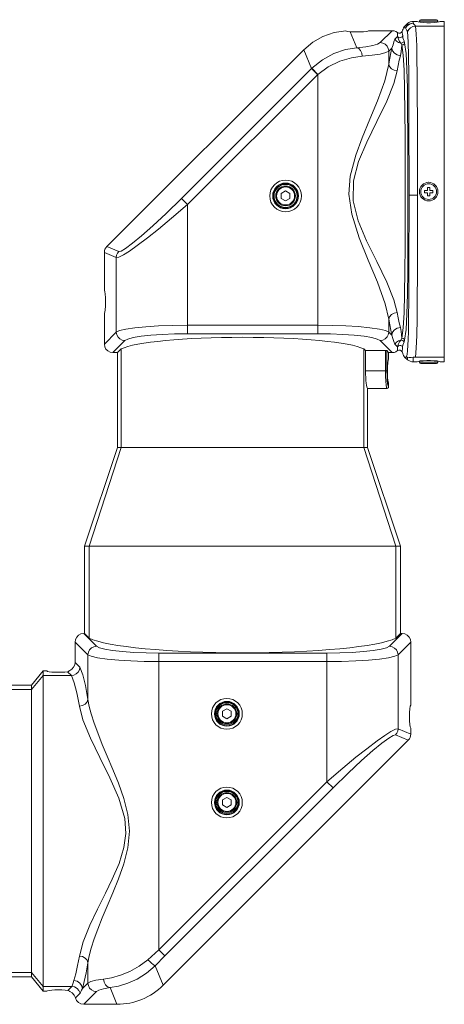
# Model space of a CAD drawing. Header units: millimetres. Extents: x 3925 to 5043, y -86 to 778.
# Tile 35 of 164: x 4216 to 4253, y 260 to 346. Entities that reach past the tile are written whole.
import ezdxf

# ---------------------------------------------------------------- set-up
doc = ezdxf.new("R2010")
doc.units = ezdxf.units.MM
doc.header["$LTSCALE"] = 46.255
doc.layers.add('PJ-LENS-FUJIDXF_CONTINUOUS_LINE', color=7, linetype='CONTINUOUS')

msp = doc.modelspace()

# ---------------------------------------------------------------- linework, layer by layer
at = {"layer": 'PJ-LENS-FUJIDXF_CONTINUOUS_LINE', "color": 7, "linetype": 'Continuous', "lineweight": 0}
for p, q in [((4249.4677, 345.9447), (4249.5373, 346.014)), ((4249.7072, 346.1624), (4249.5373, 346.014)), ((4249.7072, 346.014), (4249.5373, 346.014)), ((4249.7072, 346.1624), (4249.7072, 346.014)), ((4250.1985, 346.3471), (4250.5456, 346.3471)), ((4250.1985, 346.3471), (4250.1985, 346.196)), ((4250.5456, 346.3471), (4250.623, 346.3068)), ((4250.623, 346.3068), (4250.8034, 346.2722)), ((4250.7311, 346.3712), (4251.5394, 346.3712)), ((4250.7311, 346.2861), (4250.7311, 346.3712)), ((4250.8034, 346.2722), (4251.0645, 346.247)), ((4252.2311, 346.4962), (4250.8561, 346.4962)), ((4251.0645, 346.247), (4251.38, 346.2336)), ((4251.38, 346.2336), (4251.713, 346.2338)), ((4252.3561, 346.3712), (4251.5436, 346.3712)), ((4251.713, 346.2338), (4252.0272, 346.2473)), ((4252.0272, 346.2473), (4252.2864, 346.2726)), ((4252.2864, 346.2726), (4252.4651, 346.3071)), ((4252.3561, 346.286), (4252.3561, 346.3712)), ((4252.4651, 346.3071), (4252.5417, 346.3471)), ((4252.5417, 346.3471), (4252.906, 346.3471)), ((4252.9061, 345.9242), (4252.9083, 346.0623)), ((4244.2982, 345.524), (4244.358, 345.4919)), ((4245.2826, 344.0433), (4244.7023, 345.4447)), ((4246.0735, 345.4664), (4246.2339, 345.5007)), ((4246.2339, 345.5007), (4246.2943, 345.5358)), ((4248.3603, 345.5358), (4246.2943, 345.5358)), ((4248.3603, 345.5358), (4247.3137, 344.4892)), ((4248.3603, 345.5358), (4248.5314, 345.5161)), ((4248.5314, 345.5161), (4248.6906, 345.4592)), ((4248.6906, 345.4592), (4248.8344, 345.3665)), ((4248.8344, 345.3665), (4248.9373, 345.3157)), ((4248.9373, 345.3157), (4249.0547, 345.3179)), ((4249.3588, 345.7826), (4249.3109, 345.6819)), ((4249.5321, 345.7826), (4249.3588, 345.7826)), ((4252.9061, 345.9242), (4250.3887, 345.9242)), ((4250.3887, 345.9242), (4250.4545, 345.2669)), ((4252.9061, 345.9242), (4252.9061, 317.0129)), ((4248.6016, 344.7948), (4248.8276, 345.0208)), ((4240.629, 343.8642), (4223.4381, 326.6733)), ((4240.629, 343.8642), (4241.3081, 342.2245)), ((4245.7499, 343.2989), (4246.6178, 343.3898)), ((4248.0581, 343.7447), (4248.3265, 344.0131)), ((4248.0581, 342.6133), (4248.0581, 343.7447)), ((4229.9438, 330.8602), (4241.3081, 342.2245)), ((4230.4701, 330.3338), (4241.8547, 341.7182)), ((4241.3313, 342.2476), (4241.3081, 342.2245)), ((4241.8345, 341.6982), (4241.3081, 342.2245)), ((4241.8547, 341.7182), (4241.3313, 342.2476)), ((4241.8547, 319.0413), (4241.8547, 341.7182)), ((4249.8272, 333.5022), (4249.8279, 331.16)), ((4239.0461, 331.5267), (4238.6711, 331.3102)), ((4239.4211, 331.3102), (4239.0461, 331.5267)), ((4251.1686, 331.5685), (4251.4436, 331.5685)), ((4251.1686, 331.3685), (4251.1686, 331.5685)), ((4251.4436, 331.3685), (4251.1686, 331.3685)), ((4251.4436, 331.8435), (4251.6436, 331.8435)), ((4251.4436, 331.5685), (4251.4436, 331.8435)), ((4251.4436, 331.0935), (4251.4436, 331.3685)), ((4251.6436, 331.8435), (4251.6436, 331.5685)), ((4251.6436, 331.5685), (4251.9186, 331.5685)), ((4251.9186, 331.3685), (4251.6436, 331.3685)), ((4251.6436, 331.3685), (4251.6436, 331.0935)), ((4251.9186, 331.5685), (4251.9186, 331.3685)), ((4229.9438, 330.8602), (4230.4701, 330.3338)), ((4238.6711, 330.8772), (4238.6711, 331.3102)), ((4238.6711, 330.8772), (4239.0461, 330.6607)), ((4239.0461, 330.6607), (4239.4211, 330.8772)), ((4239.4211, 331.3102), (4239.4211, 330.8772)), ((4251.6436, 331.0935), (4251.4436, 331.0935)), ((4230.4701, 319.0413), (4230.4701, 330.3338)), ((4224.4848, 326.2398), (4223.4381, 326.6733)), ((4249.7266, 326.6941), (4249.7106, 324.4804)), ((4223.2201, 326.147), (4224.2667, 325.7134)), ((4223.2201, 322.8267), (4223.2201, 326.147)), ((4224.2667, 319.1927), (4224.2667, 325.7134)), ((4223.2201, 318.146), (4223.2201, 320.8306)), ((4248.0581, 319.1927), (4248.0581, 320.3237)), ((4241.8547, 319.7857), (4230.4701, 319.7857)), ((4224.2667, 319.1927), (4223.2201, 318.146)), ((4223.9645, 317.4016), (4225.0111, 318.4483)), ((4241.8547, 319.0413), (4230.4701, 319.0413)), ((4244.0609, 318.9846), (4245.0469, 318.9159)), ((4247.3137, 318.4483), (4248.3603, 317.4016)), ((4248.3264, 318.9244), (4248.0581, 319.1927)), ((4250.5037, 318.9056), (4250.461, 317.7737)), ((4223.2563, 317.9156), (4223.2201, 318.146)), ((4223.3612, 317.7085), (4223.2563, 317.9156)), ((4223.5291, 317.5412), (4223.3612, 317.7085)), ((4224.6791, 317.7187), (4224.362, 317.4016)), ((4224.6791, 309.1122), (4224.6791, 317.7187)), ((4245.8957, 317.7187), (4245.8957, 309.1122)), ((4246.0317, 317.5827), (4245.8957, 317.7187)), ((4246.0317, 317.5827), (4247.7762, 317.5827)), ((4246.0317, 315.8012), (4246.0317, 317.5827)), ((4247.7762, 317.5827), (4247.7762, 315.8012)), ((4247.9005, 317.569), (4247.9005, 315.8012)), ((4248.0438, 317.4016), (4247.9005, 317.569)), ((4248.8275, 317.9163), (4248.6015, 318.1424)), ((4248.8343, 317.5708), (4248.6905, 317.4782)), ((4249.1544, 317.565), (4249.052, 317.6201)), ((4249.2212, 317.4683), (4249.1544, 317.565)), ((4250.461, 317.7737), (4250.3857, 317.0129)), ((4223.7362, 317.4371), (4223.5291, 317.5412)), ((4223.9645, 317.4016), (4223.7362, 317.4371)), ((4224.362, 317.4016), (4223.9645, 317.4016)), ((4224.362, 309.1122), (4224.362, 317.4016)), ((4248.3603, 317.4016), (4248.0438, 317.4016)), ((4248.0438, 317.4016), (4248.0438, 316.8368)), ((4248.5314, 317.4213), (4248.3603, 317.4016)), ((4248.6105, 317.4496), (4248.5314, 317.4213)), ((4248.6905, 317.4782), (4248.6105, 317.4496)), ((4249.2878, 317.307), (4249.2212, 317.4683)), ((4249.3308, 317.2146), (4249.2878, 317.307)), ((4249.3585, 317.155), (4249.3308, 317.2146)), ((4249.4096, 317.0594), (4249.3585, 317.155)), ((4249.4345, 317.0129), (4249.4096, 317.0594)), ((4249.5924, 317.0128), (4249.4345, 317.0129)), ((4249.7072, 316.7747), (4249.4345, 317.0129)), ((4249.7072, 316.9943), (4249.7072, 316.7747)), ((4250.1985, 316.9888), (4250.1985, 316.5899)), ((4252.9061, 317.0129), (4250.3857, 317.0129)), ((4251.3742, 316.7033), (4251.0601, 316.6897)), ((4251.7072, 316.7034), (4251.3742, 316.7033)), ((4252.0227, 316.69), (4251.7072, 316.7034)), ((4252.9083, 316.8747), (4252.9061, 317.0129)), ((4250.5456, 316.5899), (4250.1985, 316.5899)), ((4250.6222, 316.63), (4250.5456, 316.5899)), ((4250.8008, 316.6645), (4250.6222, 316.63)), ((4250.7311, 316.651), (4250.7311, 316.5637)), ((4251.5436, 316.5637), (4250.7311, 316.5637)), ((4251.0601, 316.6897), (4250.8008, 316.6645)), ((4252.2311, 316.4387), (4250.8561, 316.4387)), ((4251.5479, 316.5637), (4252.3561, 316.5637)), ((4252.2838, 316.6648), (4252.0227, 316.69)), ((4252.4642, 316.6302), (4252.2838, 316.6648)), ((4252.3561, 316.651), (4252.3561, 316.5637)), ((4252.5417, 316.5899), (4252.4642, 316.6302)), ((4252.906, 316.59), (4252.5417, 316.5899)), ((4247.9005, 315.8012), (4246.0317, 315.8012)), ((4247.7762, 315.8012), (4247.7831, 315.3353)), ((4247.7831, 315.3353), (4247.8033, 314.9153)), ((4247.9086, 315.3412), (4247.9005, 315.8012)), ((4247.9282, 314.9795), (4247.9086, 315.3412)), ((4247.9587, 314.6801), (4247.9282, 314.9795)), ((4247.9413, 315.8012), (4247.9462, 315.4923)), ((4247.9462, 315.4923), (4247.9606, 315.2123)), ((4247.9186, 314.265), (4246.2128, 314.265)), ((4246.2128, 314.265), (4246.2128, 309.1122)), ((4247.875, 314.3522), (4247.9186, 314.265)), ((4247.9801, 314.281), (4247.9186, 314.265)), ((4247.9957, 314.4825), (4247.9587, 314.6801)), ((4248.0271, 314.3275), (4247.9801, 314.281)), ((4248.0438, 314.3897), (4247.9957, 314.4825)), ((4248.0438, 314.3897), (4248.0271, 314.3275)), ((4248.0438, 314.7656), (4248.0438, 314.3897)), ((4221.487, 300.4792), (4224.362, 309.1122)), ((4224.6791, 309.1122), (4221.8895, 300.4792)), ((4224.6791, 309.1122), (4224.362, 309.1122)), ((4224.6791, 309.1122), (4246.2128, 309.1122)), ((4248.6853, 300.4792), (4245.8957, 309.1122)), ((4246.2128, 309.1122), (4249.0878, 300.4792)), ((4221.8895, 300.4792), (4221.487, 300.4792)), ((4221.487, 292.846), (4221.487, 300.4792)), ((4248.6853, 300.4792), (4221.8895, 300.4792)), ((4221.8895, 300.4792), (4221.8895, 292.4435)), ((4248.6853, 300.4792), (4249.0878, 300.4792)), ((4248.6853, 300.4792), (4248.6853, 292.4435)), ((4249.0878, 300.4792), (4249.0878, 292.846)), ((4220.8104, 292.5373), (4220.9684, 292.6982)), ((4220.9684, 292.6982), (4221.1775, 292.8075)), ((4221.1775, 292.8075), (4221.4151, 292.846)), ((4221.4151, 292.846), (4221.487, 292.846)), ((4222.5293, 291.7318), (4221.4151, 292.846)), ((4221.8895, 292.4435), (4221.487, 292.846)), ((4249.2359, 292.846), (4248.1217, 291.7318)), ((4249.0878, 292.846), (4248.6853, 292.4435)), ((4249.2359, 292.846), (4249.0878, 292.846)), ((4249.2359, 292.846), (4249.4642, 292.8105)), ((4249.4642, 292.8105), (4249.6713, 292.7065)), ((4249.6713, 292.7065), (4249.8392, 292.5392)), ((4220.6707, 292.1016), (4220.7063, 292.3303)), ((4220.6707, 292.1016), (4221.7848, 290.9874)), ((4220.6707, 290.3154), (4220.6707, 292.1016)), ((4220.7063, 292.3303), (4220.8104, 292.5373)), ((4248.8662, 290.9874), (4249.9803, 292.1016)), ((4249.8392, 292.5392), (4249.9442, 292.332)), ((4249.9442, 292.332), (4249.9803, 292.1016)), ((4249.9803, 292.1016), (4249.9803, 286.5767)), ((4221.7848, 287.0855), (4221.7848, 290.9874)), ((4227.9883, 291.1388), (4242.6627, 291.1388)), ((4227.9883, 265.2081), (4227.9883, 291.1388)), ((4242.6627, 279.8825), (4242.6627, 291.1388)), ((4248.8662, 290.9874), (4248.8662, 284.5029)), ((4221.0844, 289.9017), (4220.6707, 290.3154)), ((4242.6627, 290.3944), (4227.9883, 290.3944)), ((4216.8584, 288.321), (4217.8811, 289.571)), ((4217.8811, 289.1628), (4216.8584, 287.95)), ((4217.8811, 289.571), (4218.1982, 289.571)), ((4217.8811, 261.5864), (4217.8811, 289.571)), ((4217.8811, 289.1628), (4220.34, 289.1628)), ((4219.9928, 289.5045), (4220.0918, 289.5334)), ((4219.9928, 289.5045), (4220.34, 289.1628)), ((4220.0918, 289.5334), (4220.1608, 289.5762)), ((4220.1608, 289.5762), (4220.1943, 289.6204)), ((4220.1943, 289.6204), (4220.3878, 289.7302)), ((4220.34, 289.1628), (4220.5967, 288.5251)), ((4220.3878, 289.7302), (4220.5405, 289.8933)), ((4212.3409, 288.321), (4216.8584, 288.321)), ((4216.8584, 262.8364), (4216.8584, 288.321)), ((4212.3409, 287.95), (4216.8584, 287.95)), ((4233.9205, 286.2617), (4233.5455, 286.0452)), ((4233.5455, 285.6122), (4233.5455, 286.0452)), ((4234.2955, 286.0452), (4233.9205, 286.2617)), ((4234.2955, 286.0452), (4234.2955, 285.6122)), ((4233.5455, 285.6122), (4233.9205, 285.3957)), ((4233.9205, 285.3957), (4234.2955, 285.6122)), ((4248.6507, 284.4705), (4248.2515, 284.2732)), ((4248.8662, 284.5029), (4248.6507, 284.4705)), ((4249.9803, 284.0414), (4248.8662, 284.5029)), ((4249.9803, 284.5806), (4249.9803, 284.0414)), ((4228.3552, 262.1079), (4249.7623, 283.515)), ((4248.6481, 283.9765), (4249.7623, 283.515)), ((4244.0498, 281.0794), (4242.6627, 279.8825)), ((4242.6627, 279.8825), (4227.9883, 265.2081)), ((4243.1891, 279.3562), (4242.6627, 279.8825)), ((4228.5146, 264.6817), (4243.1891, 279.3562)), ((4233.9205, 278.5117), (4233.5455, 278.2952)), ((4233.5455, 277.8622), (4233.5455, 278.2952)), ((4234.2955, 278.2952), (4233.9205, 278.5117)), ((4234.2955, 278.2952), (4234.2955, 277.8622)), ((4233.5455, 277.8622), (4233.9205, 277.6457)), ((4233.9205, 277.6457), (4234.2955, 277.8622)), ((4228.5146, 264.6817), (4227.9883, 265.2081)), ((4221.7848, 264.072), (4221.7848, 262.2949)), ((4228.3552, 262.1079), (4227.6516, 263.8068)), ((4216.8584, 263.2074), (4212.3409, 263.2074)), ((4216.8584, 262.8364), (4212.3409, 262.8364)), ((4216.8584, 263.2074), (4217.8811, 261.9946)), ((4217.8811, 261.5864), (4216.8584, 262.8364)), ((4220.4915, 262.3096), (4220.5576, 262.5121)), ((4220.3779, 261.9946), (4217.8811, 261.9946)), ((4218.2626, 261.6227), (4218.1982, 261.5864)), ((4218.8992, 261.6959), (4218.6296, 261.6799)), ((4219.1962, 261.7015), (4218.8992, 261.6959)), ((4220.0258, 261.6473), (4219.8026, 261.6763)), ((4220.3779, 261.9946), (4220.0258, 261.6473)), ((4220.1087, 261.6221), (4220.0258, 261.6473)), ((4220.166, 261.587), (4220.1087, 261.6221)), ((4221.7848, 262.2949), (4221.302, 261.8121)), ((4223.7161, 261.8936), (4224.3197, 260.4364)), ((4218.1982, 261.5864), (4217.8811, 261.5864)), ((4220.1943, 261.5505), (4220.166, 261.587)), ((4220.5913, 261.2456), (4220.69, 261.0114)), ((4221.1015, 261.4229), (4220.69, 261.0114)), ((4220.69, 261.0114), (4220.7867, 260.7801)), ((4220.7867, 260.7801), (4220.9522, 260.5967)), ((4221.4151, 260.4364), (4222.5292, 261.5505)), ((4224.3197, 260.4364), (4221.4151, 260.4364))]:
    msp.add_line(p, q, dxfattribs=at)
for points in [[(4250.1985, 346.196), (4249.9304, 346.1439), (4249.698, 345.9997), (4249.5321, 345.7826)], [(4249.7072, 346.014), (4249.639, 345.9448), (4249.5803, 345.8672), (4249.5321, 345.7826)], [(4249.7072, 346.014), (4249.8524, 346.112), (4250.0191, 346.1744), (4250.1985, 346.196)], [(4250.3887, 345.9242), (4250.3256, 346.0132), (4250.2606, 346.1038), (4250.1985, 346.196)], [(4252.9083, 346.0623), (4252.9083, 346.2033), (4252.906, 346.3471)], [(4240.629, 343.8642), (4241.4182, 344.5227), (4242.3126, 345.0289), (4243.2831, 345.3663), (4244.2982, 345.524)], [(4244.358, 345.4919), (4244.4967, 345.4664), (4244.7023, 345.4447)], [(4244.7023, 345.4447), (4244.9517, 345.4281), (4245.2612, 345.4208), (4245.5672, 345.4254), (4245.8438, 345.4408), (4246.0735, 345.4664)], [(4248.8344, 345.3665), (4248.8336, 345.2595), (4248.8315, 345.1449), (4248.8276, 345.0208)], [(4249.0547, 345.3179), (4249.1549, 345.3726), (4249.2213, 345.469)], [(4249.3109, 345.6819), (4249.2652, 345.5773), (4249.2213, 345.469)], [(4249.2213, 345.469), (4249.2411, 345.3506), (4249.2574, 345.2303), (4249.2731, 345.0758)], [(4249.3588, 345.7826), (4249.4079, 345.8671), (4249.4677, 345.9447)], [(4249.6943, 345.4539), (4249.6322, 345.5637), (4249.579, 345.6697), (4249.5321, 345.7826)], [(4249.6943, 345.454), (4249.8066, 345.643), (4249.9695, 345.7921), (4250.1683, 345.8891), (4250.3887, 345.9241)], [(4249.6943, 345.4539), (4249.7479, 344.554), (4249.7787, 343.3091), (4249.7982, 341.7621), (4249.8108, 339.9588)], [(4250.4545, 345.2669), (4250.4989, 344.2223), (4250.5218, 343.1315), (4250.54, 341.6475), (4250.553, 339.8257), (4250.5615, 337.8522), (4250.5668, 335.7511), (4250.5698, 333.5466), (4250.5706, 331.1459)], [(4247.3137, 344.4892), (4247.0836, 344.3619), (4246.6566, 344.2422), (4246.0487, 344.1346), (4245.2826, 344.0433)], [(4247.3137, 344.4891), (4247.5419, 344.4499), (4247.7478, 344.343), (4247.912, 344.1789), (4248.0188, 343.973), (4248.0581, 343.7447)], [(4248.6016, 344.7948), (4248.5139, 344.5664), (4248.429, 344.3038), (4248.3265, 344.0131)], [(4248.6016, 344.7948), (4248.7421, 344.6333), (4248.9222, 344.5169), (4249.1273, 344.455)], [(4248.8276, 345.0208), (4248.9083, 344.9483), (4249.0181, 344.9163), (4249.1274, 344.9325), (4249.2159, 344.9882), (4249.2731, 345.0758)], [(4248.8276, 345.0208), (4248.9007, 344.781), (4248.9948, 344.603), (4249.1273, 344.455)], [(4249.0709, 343.347), (4249.1421, 343.7093), (4249.1785, 344.0175), (4249.2043, 344.2842)], [(4249.1273, 344.455), (4249.243, 344.4679), (4249.3417, 344.5315), (4249.4015, 344.6342)], [(4249.2043, 344.2842), (4249.1805, 344.3442), (4249.1544, 344.401), (4249.1273, 344.455)], [(4249.2043, 344.2842), (4249.3075, 344.3075), (4249.3928, 344.3702), (4249.4445, 344.4631)], [(4249.2043, 344.2842), (4249.323, 343.3821), (4249.3931, 342.0799), (4249.4358, 340.4217), (4249.4625, 338.4698)], [(4249.4015, 344.6342), (4249.3423, 344.7528), (4249.2989, 344.9006), (4249.2731, 345.0758)], [(4249.4445, 344.4631), (4249.4306, 344.5221), (4249.4163, 344.5791), (4249.4015, 344.6342)], [(4249.4445, 344.4631), (4249.5674, 343.5396), (4249.6403, 342.1763), (4249.683, 340.5082), (4249.7096, 338.5628)], [(4241.3313, 342.2476), (4242.2618, 343.0011), (4243.2533, 343.5358), (4244.2852, 343.8804), (4245.2827, 344.0433)], [(4245.75, 343.2989), (4245.7024, 343.5691), (4245.5987, 343.8018), (4245.4525, 343.9673), (4245.2826, 344.0433)], [(4246.6178, 343.3898), (4247.3081, 343.4971), (4247.7944, 343.6169), (4248.0581, 343.7447)], [(4248.0581, 342.6133), (4248.144, 343.1243), (4248.2336, 343.5915), (4248.3265, 344.0131)], [(4248.3265, 344.0131), (4248.3933, 343.7693), (4248.5513, 343.5614), (4248.788, 343.411), (4249.0709, 343.347)], [(4241.8547, 341.7182), (4242.772, 342.3742), (4243.7871, 342.8568)], [(4243.7871, 342.8568), (4244.796, 343.1548), (4245.7499, 343.2989)], [(4248.0581, 320.3237), (4247.7452, 321.6606), (4247.0649, 323.5419), (4246.2568, 325.4828), (4245.4649, 327.4424), (4244.8207, 329.4958), (4244.5824, 331.2412), (4244.6947, 332.8164), (4245.1703, 334.6639), (4245.7265, 336.1688), (4246.4027, 337.8001), (4247.0685, 339.4042), (4247.7079, 341.156), (4248.0581, 342.6133)], [(4248.0581, 342.6133), (4248.1286, 342.3989), (4248.2877, 342.2155), (4248.5228, 342.0813), (4248.8025, 342.0215)], [(4248.8025, 342.0215), (4248.8884, 342.5053), (4248.9779, 342.9477), (4249.0709, 343.347)], [(4247.0074, 325.355), (4246.1174, 327.1748), (4245.3903, 328.9214), (4244.9592, 330.6562), (4244.9755, 332.3982), (4245.4201, 334.0998), (4246.1374, 335.805), (4247.0134, 337.594), (4247.8761, 339.3726), (4248.5078, 340.9133), (4248.8025, 342.0215)], [(4249.8108, 339.9588), (4249.8191, 337.9496), (4249.8243, 335.7815), (4249.8272, 333.5022)], [(4249.4625, 338.4698), (4249.4788, 336.2738), (4249.4877, 333.9159), (4249.4905, 331.4783), (4249.4878, 329.0426), (4249.4789, 326.6883), (4249.4628, 324.4922), (4249.4361, 322.5333), (4249.3934, 320.8662), (4249.3232, 319.5571), (4249.2042, 318.6523)], [(4249.7096, 338.5628), (4249.726, 336.3701), (4249.7351, 333.9994), (4249.738, 331.5339)], [(4249.738, 331.5339), (4249.7355, 329.0708), (4249.7266, 326.6941)], [(4229.9438, 330.8602), (4228.6244, 329.5687), (4227.465, 328.4839), (4226.4774, 327.6073), (4225.684, 326.9513), (4225.0803, 326.5058), (4224.6854, 326.2768), (4224.4848, 326.2398)], [(4249.8279, 331.16), (4249.8275, 329.8392), (4249.8263, 328.5324), (4249.8245, 327.2644), (4249.8219, 326.0313), (4249.8187, 324.8518)], [(4250.5706, 331.1459), (4250.3107, 331.1469), (4250.0852, 331.1498), (4249.9148, 331.1543), (4249.8279, 331.16)], [(4250.5706, 331.1459), (4250.5691, 328.7245), (4250.565, 326.3739), (4250.5581, 324.1595), (4250.5469, 322.1422), (4250.5301, 320.3757), (4250.5037, 318.9056)], [(4224.2667, 325.7134), (4224.4823, 325.7458), (4224.8823, 325.9437), (4225.4134, 326.2776), (4226.0847, 326.7492), (4227.0011, 327.4416), (4227.9462, 328.194), (4229.0837, 329.1375), (4230.4701, 330.3338)], [(4224.2667, 325.7134), (4224.2925, 325.9043), (4224.3665, 326.084), (4224.4848, 326.2398)], [(4248.8025, 320.9155), (4248.5099, 322.0174), (4247.8776, 323.5611), (4247.0074, 325.355)], [(4249.7106, 324.4804), (4249.6843, 322.5025), (4249.6418, 320.7991), (4249.5687, 319.4127), (4249.4443, 318.4734)], [(4249.8187, 324.8518), (4249.8144, 323.7265), (4249.809, 322.6676), (4249.8024, 321.6796), (4249.7942, 320.7689), (4249.7838, 319.9437), (4249.7707, 319.2065), (4249.7541, 318.5656), (4249.7324, 318.0202), (4249.7033, 317.5784), (4249.6612, 317.2379), (4249.5924, 317.0128)], [(4248.0581, 320.3237), (4248.1285, 320.538), (4248.2876, 320.7216), (4248.5228, 320.8557), (4248.8025, 320.9155)], [(4248.0581, 320.3237), (4248.144, 319.8127), (4248.2335, 319.3457), (4248.3264, 318.9244)], [(4249.0708, 319.5904), (4248.9779, 319.9897), (4248.8883, 320.4319), (4248.8025, 320.9155)], [(4230.4701, 319.7857), (4229.1875, 319.7713), (4227.9592, 319.7288), (4226.84, 319.6601), (4225.8732, 319.5679), (4225.1005, 319.4559), (4224.5574, 319.3292), (4224.2667, 319.1927)], [(4247.242, 319.4527), (4246.4062, 319.5731), (4245.3854, 319.6676), (4244.3187, 319.731), (4243.1635, 319.7708), (4241.8547, 319.7857)], [(4248.0581, 319.1927), (4247.7881, 319.3226), (4247.242, 319.4527)], [(4249.0708, 319.5904), (4248.7983, 319.5307), (4248.566, 319.3893), (4248.3979, 319.1775), (4248.3264, 318.9244)], [(4249.0708, 319.5904), (4249.1385, 319.2506), (4249.1763, 318.9402), (4249.2042, 318.6523)], [(4225.0111, 318.4483), (4224.7839, 318.4872), (4224.5842, 318.5891), (4224.4197, 318.7493), (4224.3085, 318.957), (4224.2667, 319.1927)], [(4225.0111, 318.4483), (4225.2675, 318.585), (4225.7465, 318.7119), (4226.4265, 318.8237), (4227.2782, 318.9159), (4228.2646, 318.9846), (4229.3441, 319.027), (4230.4701, 319.0413)], [(4241.8547, 319.0413), (4242.9817, 319.0269), (4244.0609, 318.9846)], [(4245.0469, 318.9159), (4245.8981, 318.8237), (4246.5781, 318.7119), (4247.0572, 318.585), (4247.3137, 318.4483)], [(4248.0581, 319.1927), (4248.0192, 318.9654), (4247.9172, 318.7658), (4247.757, 318.6012), (4247.5494, 318.49), (4247.3137, 318.4483)], [(4248.3264, 318.9244), (4248.4288, 318.6336), (4248.5138, 318.3709), (4248.6015, 318.1424)], [(4248.6015, 318.1424), (4248.742, 318.3039), (4248.9222, 318.4202), (4249.1274, 318.4821)], [(4249.1274, 318.4821), (4248.9962, 318.3361), (4248.8989, 318.1517), (4248.8275, 317.9163)], [(4249.1274, 318.4821), (4249.1546, 318.5363), (4249.1806, 318.5928), (4249.2042, 318.6523)], [(4249.1274, 318.4821), (4249.21, 318.4791), (4249.2867, 318.4486), (4249.3547, 318.391), (4249.4015, 318.3028)], [(4249.2042, 318.6523), (4249.3073, 318.629), (4249.3927, 318.5663), (4249.4444, 318.4734)], [(4249.4015, 318.3028), (4249.4162, 318.3578), (4249.4305, 318.4146), (4249.4444, 318.4734)], [(4247.7762, 317.5827), (4247.8349, 317.5809), (4247.8789, 317.5761), (4247.9005, 317.569)], [(4248.8275, 317.9163), (4248.8315, 317.7929), (4248.8335, 317.6783), (4248.8343, 317.5708)], [(4248.8276, 317.9163), (4248.9083, 317.9888), (4249.018, 318.0208), (4249.1273, 318.0046), (4249.2158, 317.9489), (4249.273, 317.8613)], [(4249.052, 317.6201), (4248.9362, 317.6214), (4248.8343, 317.5708)], [(4249.273, 317.8613), (4249.2578, 317.7106), (4249.2407, 317.5846), (4249.2212, 317.4683)], [(4249.273, 317.8613), (4249.2989, 318.0366), (4249.3423, 318.1843), (4249.4015, 318.3028)], [(4249.5924, 317.0128), (4249.6272, 317.0116), (4249.6638, 317.0066), (4249.7072, 316.9943)], [(4249.7072, 316.9943), (4249.8488, 316.9625), (4250.01, 316.9586), (4250.1985, 316.9888)], [(4250.3857, 317.0129), (4250.3574, 317.0123), (4250.3279, 317.0106), (4250.2997, 317.0078), (4250.2728, 317.0042), (4250.2471, 316.9998), (4250.2224, 316.9946), (4250.1985, 316.9888)], [(4252.906, 316.59), (4252.9083, 316.7337), (4252.9083, 316.8747)], [(4247.9606, 315.2123), (4247.983, 314.9854), (4248.0115, 314.8318), (4248.0438, 314.7656)], [(4247.8033, 314.9153), (4247.8363, 314.566), (4247.875, 314.3522)], [(4222.5293, 291.7318), (4222.302, 291.6929), (4222.1023, 291.591), (4221.9378, 291.4308), (4221.8266, 291.2231), (4221.7848, 290.9874)], [(4225.5461, 290.4481), (4224.49, 290.5101), (4223.4751, 290.6026), (4222.6288, 290.7223), (4222.0665, 290.8538), (4221.7848, 290.9874)], [(4227.9883, 291.1388), (4226.8612, 291.1532), (4225.782, 291.1955), (4224.7961, 291.2642), (4223.9448, 291.3564), (4223.2648, 291.4682), (4222.7857, 291.5951), (4222.5293, 291.7318)], [(4248.1217, 291.7318), (4247.8654, 291.5951), (4247.3864, 291.4682), (4246.7063, 291.3564), (4245.8547, 291.2642), (4244.8683, 291.1955), (4243.7888, 291.1531), (4242.6627, 291.1388)], [(4248.0324, 290.7242), (4248.5755, 290.8509), (4248.8662, 290.9874)], [(4248.8662, 290.9874), (4248.8272, 291.2147), (4248.7253, 291.4143), (4248.5651, 291.5789), (4248.3574, 291.6901), (4248.1217, 291.7318)], [(4220.5405, 289.8933), (4220.6376, 290.0948), (4220.6707, 290.3154)], [(4227.9883, 290.3944), (4226.689, 290.4091), (4225.5461, 290.4481)], [(4242.6627, 290.3944), (4243.9454, 290.4088), (4245.1737, 290.4513)], [(4245.1737, 290.4513), (4246.2929, 290.52), (4247.2597, 290.6122), (4248.0324, 290.7242)], [(4220.3401, 289.1627), (4220.5671, 289.2029), (4220.7722, 289.3095), (4220.9362, 289.4722), (4221.0438, 289.6759), (4221.0844, 289.9017)], [(4221.0844, 289.9017), (4221.3339, 289.2425), (4221.569, 288.2968), (4221.7848, 287.0855)], [(4220.5967, 288.5251), (4220.8229, 287.6583), (4221.0404, 286.5003)], [(4221.0404, 286.5003), (4221.3099, 286.5559), (4221.5406, 286.6811), (4221.7094, 286.8658), (4221.7848, 287.0854)], [(4225.2686, 277.039), (4224.9179, 278.4285), (4224.4519, 279.754), (4223.9669, 280.9592), (4223.4757, 282.1241), (4223.0427, 283.1556), (4222.6426, 284.153), (4222.3286, 285.0052), (4222.0665, 285.8215), (4221.8976, 286.4712), (4221.7848, 287.0855)], [(4221.0404, 286.5003), (4221.3512, 285.3143), (4222.0095, 283.6985), (4222.8245, 282.0111), (4223.6985, 280.2449), (4224.4838, 278.4584), (4224.9968, 276.6869), (4225.093, 275.3697), (4224.9302, 274.1375), (4224.5015, 272.7453), (4223.9159, 271.3723), (4223.3214, 270.1419), (4222.6272, 268.749), (4221.9653, 267.3615), (4221.3688, 265.8943), (4221.0404, 264.657)], [(4248.2515, 284.2732), (4247.7202, 283.9392), (4247.0483, 283.4673), (4246.1336, 282.7761), (4245.1878, 282.0232), (4244.0498, 281.0794)], [(4248.8662, 284.5029), (4248.8404, 284.312), (4248.7664, 284.1323), (4248.6481, 283.9765)], [(4243.1891, 279.3562), (4244.5081, 280.6473), (4245.6676, 281.7322), (4246.6559, 282.6093), (4247.4498, 283.2657), (4248.0534, 283.7111), (4248.4479, 283.9397), (4248.6481, 283.9765)], [(4221.7848, 264.072), (4221.8973, 264.6848), (4222.0656, 265.333), (4222.3272, 266.1481), (4222.6405, 266.999), (4223.0401, 267.9953), (4223.4724, 269.0256), (4223.9633, 270.1895), (4224.4481, 271.3936), (4224.9147, 272.7184), (4225.2667, 274.107), (4225.4065, 275.573), (4225.2686, 277.039)], [(4227.0075, 264.3331), (4227.3322, 264.6255), (4227.6593, 264.9173), (4227.9883, 265.2081)], [(4221.0404, 264.657), (4220.8894, 263.8155), (4220.7279, 263.098), (4220.5576, 262.5121)], [(4221.0404, 264.657), (4221.31, 264.6014), (4221.5406, 264.4763), (4221.7094, 264.2917), (4221.7848, 264.072)], [(4227.0075, 264.3331), (4226.2664, 263.7614), (4225.4507, 263.3045), (4224.6246, 262.9749), (4223.8411, 262.7613), (4223.1336, 262.638)], [(4227.6516, 263.8068), (4227.5886, 263.8337), (4227.4851, 263.9055), (4227.3458, 264.0188), (4227.1811, 264.1659), (4227.0075, 264.3331)], [(4227.6516, 263.8068), (4227.9373, 264.099), (4228.2251, 264.3908), (4228.5146, 264.6817)], [(4221.302, 261.8121), (4221.4721, 262.4284), (4221.6336, 263.1843), (4221.7848, 264.072)], [(4223.7161, 261.8936), (4224.467, 262.031), (4225.2764, 262.2761), (4226.0975, 262.6454), (4226.9005, 263.1528), (4227.6516, 263.8068)], [(4220.5576, 262.5121), (4220.8354, 262.4502), (4221.0728, 262.2966), (4221.2361, 262.0734), (4221.302, 261.8121)], [(4221.7848, 262.2949), (4222.0331, 262.4176), (4222.4877, 262.5333), (4223.1336, 262.638)], [(4223.1336, 262.638), (4223.1902, 262.3649), (4223.319, 262.1307), (4223.5024, 261.9661), (4223.7161, 261.8936)], [(4218.6296, 261.6799), (4218.4109, 261.6547), (4218.2626, 261.6227)], [(4219.8026, 261.6763), (4219.5162, 261.695), (4219.1962, 261.7015)], [(4220.3779, 261.9946), (4220.4371, 262.1421), (4220.4915, 262.3096)], [(4220.3779, 261.9945), (4220.6205, 261.9497), (4220.8361, 261.83), (4221.0023, 261.6481), (4221.1015, 261.4229)], [(4221.1015, 261.4229), (4221.1679, 261.5426), (4221.2339, 261.6727), (4221.302, 261.8121)], [(4222.5293, 261.5505), (4222.301, 261.5898), (4222.0951, 261.6967), (4221.931, 261.8608), (4221.8241, 262.0667), (4221.7848, 262.295)], [(4222.5292, 261.5505), (4222.7475, 261.6732), (4223.1478, 261.7889), (4223.7161, 261.8936)], [(4220.1943, 261.5505), (4220.4193, 261.4326), (4220.5913, 261.2456)], [(4220.9522, 260.5967), (4221.1688, 260.4778), (4221.4151, 260.4364)]]:
    msp.add_lwpolyline(points, dxfattribs=at)
for centre, radius in [((4239.0461, 331.0937), 1.3858), ((4239.0461, 331.0937), 1.1227), ((4239.0461, 331.0937), 1.0805), ((4239.0461, 331.0937), 1.0056), ((4239.0461, 331.0937), 0.8625), ((4239.0461, 331.0937), 0.7875), ((4251.5436, 331.4685), 0.6875), ((4233.9211, 285.8287), 1.3483), ((4233.9211, 285.8287), 1.0852), ((4233.9211, 285.8287), 1.043), ((4233.9211, 285.8287), 0.9681), ((4233.9205, 285.8287), 0.8625), ((4233.9205, 285.8287), 0.7875), ((4233.9211, 278.0787), 1.3483), ((4233.9211, 278.0787), 1.0852), ((4233.9211, 278.0787), 1.043), ((4233.9211, 278.0787), 0.9681), ((4233.9205, 278.0787), 0.8625), ((4233.9205, 278.0787), 0.7875)]:
    msp.add_circle(centre, radius, dxfattribs=at)
for centre, radius, start, end in [((4250.8561, 346.3712), 0.125, 90, 180), ((4252.2311, 346.3712), 0.125, 0, 90), ((4251.5436, 331.4685), 0.8125, 90, 269.699438), ((4251.5436, 331.4685), 0.8125, 270, 89.699438), ((4250.8561, 316.5637), 0.125, 180, 270), ((4252.2311, 316.5637), 0.125, 270, 0)]:
    msp.add_arc(centre, radius, start, end, dxfattribs=at)
for centre, major_axis, ratio, start_param, end_param in [((4250.1985, 345.5915), (0, 0.7556), 0.9925462, 0, 0.714364), ((4223.9757, 326.1423), (0.699, -0.2895), 0.9912839, 2.7519791, 3.5312062), ((4223.2124, 321.8287), (0, 1), 0.1227846, 3.2041334, 6.2206445), ((4235.2874, 317.3939), (10.9331, 0), 0.1227846, 0.2443461, 2.8972466), ((4248.0503, 315.8012), (0, 1.0375), 0.1051042, 6.3434628, 7.8539816), ((4250.1985, 317.3456), (0, 0.7556), 0.9925462, -3.8559567, -3.1415927), ((4246.2205, 315.8012), (0, 1.5375), 0.1227846, 1.5707963, 3.100931), ((4235.2874, 292.8537), (13.8081, 0), 0.1227846, -2.8972466, -0.2443461), ((4219.1962, 289.5787), (1, 0), 0.1227846, 3.2041334, 5.6339882), ((4249.988, 285.5787), (0, 1), 0.1227846, 6.3457261, 9.3622372), ((4249.2247, 284.046), (0.699, -0.2895), 0.9912839, -0.3896136, 0.3896136), ((4224.284, 266.2295), (-2.2198, 5.359), 0.9912839, -3.5312062, -2.7519791)]:
    msp.add_ellipse(centre, major_axis=major_axis, ratio=ratio, start_param=start_param, end_param=end_param, dxfattribs=at)

doc.saveas('drawing.dxf')
